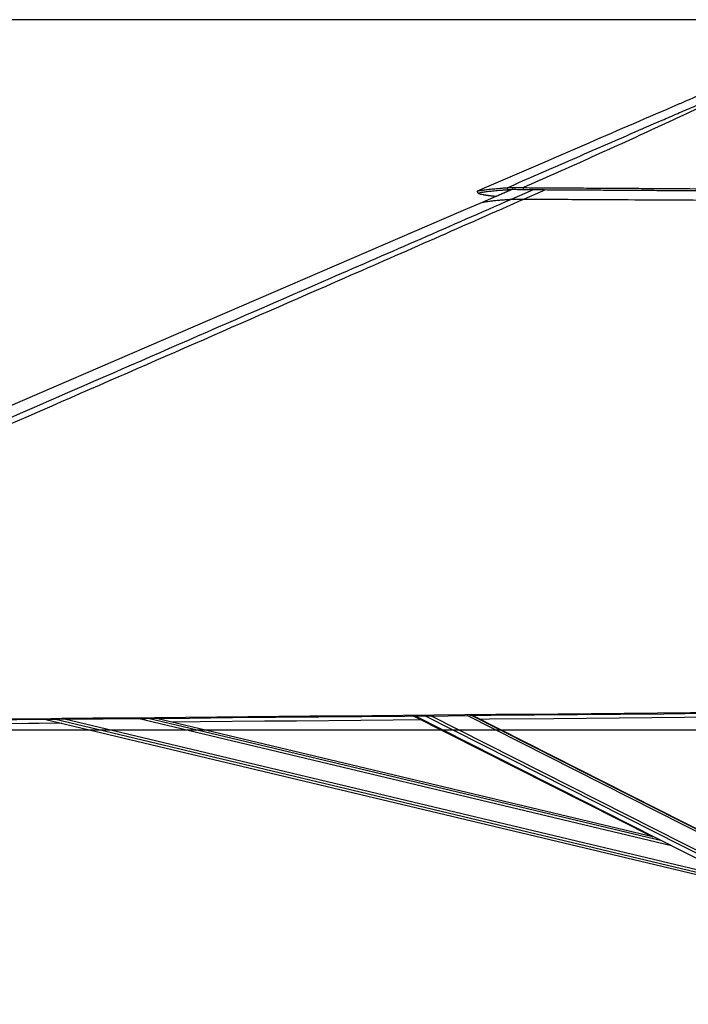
# Paper-space layout '3M DUO In Ground Anchor' of a CAD drawing. Header units: millimetres. Extents: x 10 to 10335, y 20 to 7920.
# Tile 3 of 116: x 1335 to 1986, y 2901 to 3862. Entities that reach past the tile are written whole.
import ezdxf

# ---------------------------------------------------------------- set-up
doc = ezdxf.new("R2010")
doc.units = ezdxf.units.MM
doc.layers.add('COMPONENT_GEOMETRY', color=7, linetype='Continuous')
doc.styles.add('SLDTEXTSTYLE0', font='TXT', dxfattribs={"width": 0.75})
doc.dimstyles.new('SLDDIMSTYLE0', dxfattribs={"dimtxt": 75, "dimasz": 3.302, "dimexe": 0, "dimexo": 0.0625, "dimgap": 18.75, "dimtad": 0, "dimtih": 1, "dimtoh": 1, "dimdec": 1, "dimrnd": 1e-09, "dimzin": 12, "dimdsep": 46, "dimtxsty": 'SLDTEXTSTYLE0', "dimsah": 1, "dimcen": 0.09, "dimadec": 0, "dimazin": 3, "dimtfac": 1, "dimtdec": 1, "dimtofl": 0, "dimtmove": 0, "dimatfit": 3, "dimfxl": 1, "dimfrac": 2, "dimtolj": 1, "dimtzin": 12, "dimarcsym": 0})
doc.dimstyles.new('SLDDIMSTYLE1', dxfattribs={"dimtxt": 75, "dimasz": 3.302, "dimexe": 0, "dimexo": 0.0625, "dimgap": 18.75, "dimtad": 0, "dimtih": 1, "dimtoh": 1, "dimdec": 0, "dimrnd": 1e-09, "dimzin": 12, "dimdsep": 46, "dimtxsty": 'SLDTEXTSTYLE0', "dimsah": 1, "dimcen": 0.09, "dimadec": 0, "dimazin": 3, "dimtfac": 1, "dimtdec": 0, "dimtofl": 0, "dimtmove": 0, "dimatfit": 3, "dimfxl": 1, "dimfrac": 2, "dimtolj": 1, "dimtzin": 12, "dimarcsym": 0})

# ---------------------------------------------------------------- blocks, each defined once
blk = doc.blocks.new('_D_22')
at = {"layer": 'COMPONENT_GEOMETRY', "color": 7}
for p, q in [((639.01, 3169.17), (6134.31, 3169.17)), ((6131.14, 3169.17), (6131.14, 2114.82)), ((6131.14, 941.4), (6131.14, 1995.75)), ((3715.96, 941.4), (6134.31, 941.4))]:
    blk.add_line(p, q, dxfattribs=at)
for points in [[(6131.14, 3169.17), (6130.63, 3165.87), (6131.65, 3165.87)], [(6131.14, 941.4), (6131.65, 944.7), (6130.63, 944.7)]]:
    blk.add_solid(points, dxfattribs=at)
at = {"layer": 'COMPONENT_GEOMETRY', "color": 7, "insert": (6020.31, 2092.43), "char_height": 75, "attachment_point": 1, "style": 'SLDTEXTSTYLE0'}
blk.add_mtext('2228', dxfattribs=at)
blk = doc.blocks.new('_D_23')
at = {"layer": 'COMPONENT_GEOMETRY', "color": 7}
for p, q in [((3604.43, 3861.9), (417.24, 3861.9)), ((420.41, 3861.9), (420.41, 2461.18)), ((420.41, 941.4), (420.41, 2342.12)), ((3515.42, 941.4), (417.24, 941.4))]:
    blk.add_line(p, q, dxfattribs=at)
for points in [[(420.41, 3861.9), (419.9, 3858.6), (420.92, 3858.6)], [(420.41, 941.4), (420.92, 944.7), (419.9, 944.7)]]:
    blk.add_solid(points, dxfattribs=at)
at = {"layer": 'COMPONENT_GEOMETRY', "color": 7, "insert": (268.02, 2438.8), "char_height": 75, "attachment_point": 1, "style": 'SLDTEXTSTYLE0'}
blk.add_mtext('2920.5', dxfattribs=at)

psp = doc.layouts.new('3M DUO In Ground Anchor')

# ---------------------------------------------------------------- linework, layer by layer
at = {"color": 7, "linetype": 'Continuous', "lineweight": 25}
for p, q in [((1810.73, 3696.15), (1810.01, 3698.01)), ((1826.01, 3696.22), (1825.9, 3698.09)), ((1780.83, 3694.66), (1780.83, 3694.66)), ((1781.62, 3692.82), (1780.83, 3694.66)), ((1781.65, 3692.8), (1781.63, 3692.83)), ((1815.2, 3696.43), (1785.59, 3683.64)), ((1360.29, 3179.45), (2008.79, 3024.64)), ((1953.23, 3064.63), (1468.15, 3180.43)), ((1718.27, 3182.71), (1951.94, 3064.94)), ((1720.16, 3182.73), (2028.15, 3026.67)), ((2039, 3050.07), (1776.18, 3183.24))]:
    psp.add_line(p, q, dxfattribs=at)
at = {"color": 8, "linetype": 'Continuous', "lineweight": 25}
for p, q in [((1815.35, 3696.44), (1799.18, 3689.34)), ((1814.29, 3686.82), (1835.67, 3696.17)), ((1847.26, 3696.1), (1826.54, 3686.89)), ((2009.25, 3026.55), (1368.42, 3179.52)), ((2009.82, 3028.94), (1378.64, 3179.61)), ((1970.12, 3056.08), (1449.89, 3180.26)), ((1960.68, 3060.86), (1460.1, 3180.36)), ((1896.56, 3093.35), (1719.24, 3182.72)), ((2035.34, 3027.97), (1729.73, 3182.82)), ((2036.83, 3030.29), (1735.7, 3182.87)), ((2040.93, 3046.46), (1771.06, 3183.2)), ((2040.61, 3048.77), (1775.24, 3183.23))]:
    psp.add_line(p, q, dxfattribs=at)
at = {"color": 7, "linetype": 'Continuous', "lineweight": 25, "flags": 128}
for points in [[(1785.59, 3683.64), (1764.82, 3674.67), (1337.4, 3490.08), (678.42, 3205.47), (673.21, 3203.22)], [(1290.11, 3178.81), (1374.16, 3179.57), (1416.19, 3179.96), (1458.21, 3180.34), (1500.24, 3180.72), (1542.26, 3181.1), (1584.28, 3181.49), (1626.31, 3181.87), (1668.33, 3182.26), (1710.36, 3182.64), (1752.38, 3183.03), (1794.41, 3183.41), (1836.43, 3183.8), (1878.46, 3184.18), (1920.48, 3184.57), (1962.5, 3184.95), (2004.53, 3185.34), (2085.69, 3186.09)], [(1323.56, 3180.03), (1365.59, 3180.41), (1376.09, 3180.51), (1406.3, 3180.78), (1436.5, 3181.06), (1466.71, 3181.33), (1527.12, 3181.88), (1557.32, 3182.16), (1617.73, 3182.71), (1647.94, 3182.99), (1708.35, 3183.54), (1738.55, 3183.82), (1798.96, 3184.37), (1859.37, 3184.92), (2085.69, 3187)], [(2078.19, 3182.15), (1855.53, 3180.1), (1792.85, 3179.53), (1783.68, 3179.44)], [(1375.9, 3175.72), (1354.04, 3175.52), (1343.53, 3175.43), (1301.51, 3175.04), (1259.49, 3174.66), (1217.46, 3174.28), (1175.44, 3173.9), (1133.42, 3173.52), (1091.39, 3173.14), (1049.37, 3172.76), (1007.35, 3172.37), (965.32, 3171.99), (923.3, 3171.61), (881.27, 3171.23), (839.25, 3170.85), (755.2, 3170.1), (713.18, 3169.72), (709.95, 3169.69)], [(1725.81, 3178.91), (1698.82, 3178.67), (1667.47, 3178.38), (1604.79, 3177.81), (1573.44, 3177.52), (1510.76, 3176.95), (1483.76, 3176.7)]]:
    psp.add_lwpolyline(points, dxfattribs=at)
at = {"color": 7, "linetype": 'Continuous', "lineweight": 25}
for points, knots in [([(1810.01, 3698.01), (1830.05, 3706.77), (1860.11, 3719.9), (1900.39, 3737.5), (1930.58, 3750.67), (1955.83, 3761.66), (1976.09, 3770.42), (1991.77, 3777.13), (2007.94, 3783.98), (2019.36, 3788.55), (2025.07, 3790.84)], [0, 0, 0, 0, 0.285603, 0.428412, 0.57122, 0.71153, 0.781704, 0.851877, 0.925906, 1, 1, 1, 1]), ([(2026.81, 3790.84), (2026.22, 3790.55), (2021.5, 3788.14), (2012.33, 3783.53), (1994.46, 3774.8), (1971.38, 3763.86), (1933.26, 3746.26), (1884.82, 3724.32), (1845.54, 3706.83), (1825.9, 3698.09)], [0, 0, 0, 0, 0.009709, 0.078972, 0.148245, 0.288662, 0.42909, 0.714542, 1, 1, 1, 1]), ([(1998.36, 3788.61), (1994.67, 3787.02), (1988.23, 3784.23), (1981.8, 3781.46), (1979.05, 3780.27)], [0, 0, 0, 0, 0.571898, 1, 1, 1, 1]), ([(1979.05, 3780.27), (1978.14, 3779.88), (1948.31, 3766.99), (1882.24, 3738.46), (1817.08, 3710.32), (1780.83, 3694.66)], [0, 0, 0, 0, 0.013717, 0.451435, 1, 1, 1, 1]), ([(1780.83, 3694.66), (1781.58, 3694.84), (1783.07, 3695.21), (1786.47, 3695.77), (1790.09, 3696.24), (1793.54, 3696.62), (1796.43, 3696.91), (1799.53, 3697.19), (1802.83, 3697.47), (1806.3, 3697.74), (1808.78, 3697.92), (1810.01, 3698.01)], [0, 0, 0, 0, 0.167775, 0.334595, 0.499922, 0.586386, 0.671688, 0.755755, 0.838527, 0.919956, 1, 1, 1, 1]), ([(1810.01, 3698.01), (1810.31, 3698.06), (1810.9, 3698.16), (1812.18, 3698.26), (1813.78, 3698.34), (1815.74, 3698.37), (1818.01, 3698.35), (1820.49, 3698.3), (1823.13, 3698.21), (1824.97, 3698.13), (1825.9, 3698.09)], [0, 0, 0, 0, 0.12559, 0.245857, 0.373809, 0.499563, 0.625511, 0.754028, 0.874265, 1, 1, 1, 1]), ([(1825.9, 3698.09), (1833.51, 3698.04), (1848.94, 3697.95), (1872.43, 3697.81), (1891.54, 3697.69), (1906.07, 3697.6), (1915.82, 3697.54), (1925.67, 3697.48), (1935.62, 3697.42), (1945.66, 3697.36), (1966.69, 3697.23), (1998.92, 3697.02), (2042.51, 3696.75), (2071.79, 3696.56), (2086.5, 3696.47)], [0, 0, 0, 0, 0.088263, 0.178889, 0.271856, 0.309012, 0.346519, 0.384374, 0.422575, 0.461117, 0.49998, 0.664575, 0.831412, 1, 1, 1, 1]), ([(1781.62, 3692.82), (1782.37, 3693.01), (1783.86, 3693.38), (1787.26, 3693.93), (1790.87, 3694.4), (1794.31, 3694.77), (1797.18, 3695.06), (1800.27, 3695.34), (1803.57, 3695.61), (1807.03, 3695.88), (1809.5, 3696.06), (1810.73, 3696.15)], [0, 0, 0, 0, 0.167779, 0.334598, 0.499922, 0.586385, 0.671686, 0.755752, 0.838523, 0.919954, 1, 1, 1, 1]), ([(1799.18, 3689.34), (1798.64, 3689.4), (1797.59, 3689.52), (1796.16, 3689.68), (1794.92, 3689.83), (1793.96, 3689.94), (1793.23, 3690.03), (1792.7, 3690.1), (1792.21, 3690.17), (1791.67, 3690.24), (1791.01, 3690.33), (1790.26, 3690.44), (1789.5, 3690.55), (1788.79, 3690.66), (1788.13, 3690.77), (1787.52, 3690.87), (1786.95, 3690.98), (1785.81, 3691.19), (1784.3, 3691.52), (1782.87, 3691.96), (1782.09, 3692.3), (1781.93, 3692.5), (1781.89, 3692.54)], [0, 0, 0, 0, 0.055643, 0.106521, 0.152576, 0.193749, 0.217112, 0.238519, 0.257962, 0.278246, 0.307332, 0.343684, 0.37919, 0.413841, 0.447628, 0.480546, 0.512588, 0.543777, 0.684399, 0.822085, 0.956567, 1, 1, 1, 1]), ([(1810.73, 3696.15), (1811, 3696.19), (1811.54, 3696.27), (1812.75, 3696.36), (1814.27, 3696.43), (1816.16, 3696.45), (1818.35, 3696.45), (1821.55, 3696.39), (1824.24, 3696.29), (1826.01, 3696.22)], [0, 0, 0, 0, 0.126073, 0.246464, 0.374254, 0.499688, 0.62533, 0.753724, 1, 1, 1, 1]), ([(1826.01, 3696.22), (1833.62, 3696.18), (1849.04, 3696.09), (1872.52, 3695.95), (1891.62, 3695.84), (1906.14, 3695.75), (1915.9, 3695.69), (1925.74, 3695.63), (1935.69, 3695.57), (1945.72, 3695.51), (1966.75, 3695.38), (1998.96, 3695.18), (2042.53, 3694.91), (2071.79, 3694.73), (2086.5, 3694.64)], [0, 0, 0, 0, 0.088266, 0.178895, 0.271862, 0.309017, 0.346524, 0.384379, 0.422579, 0.46112, 0.499984, 0.664576, 0.831411, 1, 1, 1, 1]), ([(1826.54, 3686.89), (1797.42, 3674.02), (1739.18, 3648.28), (1582.72, 3579.63), (1258.91, 3438.12), (926.24, 3293.15), (691.38, 3190.83), (653.14, 3174.16), (652.68, 3173.96)], [0, 0, 0, 0, 0.0747993, 0.1495987, 0.4005222, 0.9023834, 0.9988279, 1, 1, 1, 1]), ([(1785.59, 3683.64), (1786.15, 3683.79), (1787.26, 3684.07), (1789.6, 3684.49), (1792.45, 3684.9), (1795.91, 3685.31), (1799.99, 3685.72), (1804.49, 3686.11), (1809.24, 3686.48), (1812.6, 3686.7), (1814.29, 3686.82)], [0, 0, 0, 0, 0.128394, 0.256787, 0.385317, 0.513846, 0.644474, 0.775143, 0.887559, 1, 1, 1, 1]), ([(1814.29, 3686.82), (1814.46, 3686.83), (1814.81, 3686.85), (1815.75, 3686.87), (1817.07, 3686.89), (1818.72, 3686.9), (1820.58, 3686.9), (1823.11, 3686.9), (1825.18, 3686.9), (1826.54, 3686.89)], [0, 0, 0, 0, 0.134323, 0.268461, 0.404228, 0.539884, 0.657211, 0.774643, 1, 1, 1, 1]), ([(1826.54, 3686.89), (1836.07, 3686.84), (1855.12, 3686.75), (1890.99, 3686.58), (1934.2, 3686.35), (1984.82, 3686.07), (2035.6, 3685.78), (2069.53, 3685.56), (2086.49, 3685.46)], [0, 0, 0, 0, 0.110694, 0.221407, 0.41577, 0.610256, 0.80507, 1, 1, 1, 1])]:
    psp.add_open_spline(points, degree=3, knots=knots, dxfattribs=at)
at = {"color": 8, "linetype": 'Continuous', "lineweight": 25}
psp.add_open_spline([(674.55, 3190.16), (825.99, 3256.1), (1048.6, 3353.03), (1369.69, 3492.89), (1568.69, 3579.62), (1725.98, 3648.24), (1784.85, 3673.96), (1814.29, 3686.82)], degree=3, knots=[0, 0, 0, 0, 0.3989988, 0.586473, 0.8456236, 0.9228118, 1, 1, 1, 1], dxfattribs=at)

# ---------------------------------------------------------------- dimensions: what is measured, and where the dimension line sits
at = {"layer": 'COMPONENT_GEOMETRY', "color": 7}
for base, p1, p2, dimstyle, picture, middle in [((420.41, 941.4), (3605.7, 3861.9), (3516.69, 941.4), 'SLDDIMSTYLE0', '_D_23', (420.41, 2401.65)), ((6131.14, 941.4), (637.74, 3169.17), (3714.69, 941.4), 'SLDDIMSTYLE1', '_D_22', (6131.14, 2055.29))]:
    dim = psp.add_linear_dim(base=base, p1=p1, p2=p2, angle=90, dimstyle=dimstyle, dxfattribs=at)
    dim.commit()
    dim.dimension.update_dxf_attribs({"geometry": picture, "text_midpoint": middle, "dimtype": 160})

doc.saveas('drawing.dxf')
